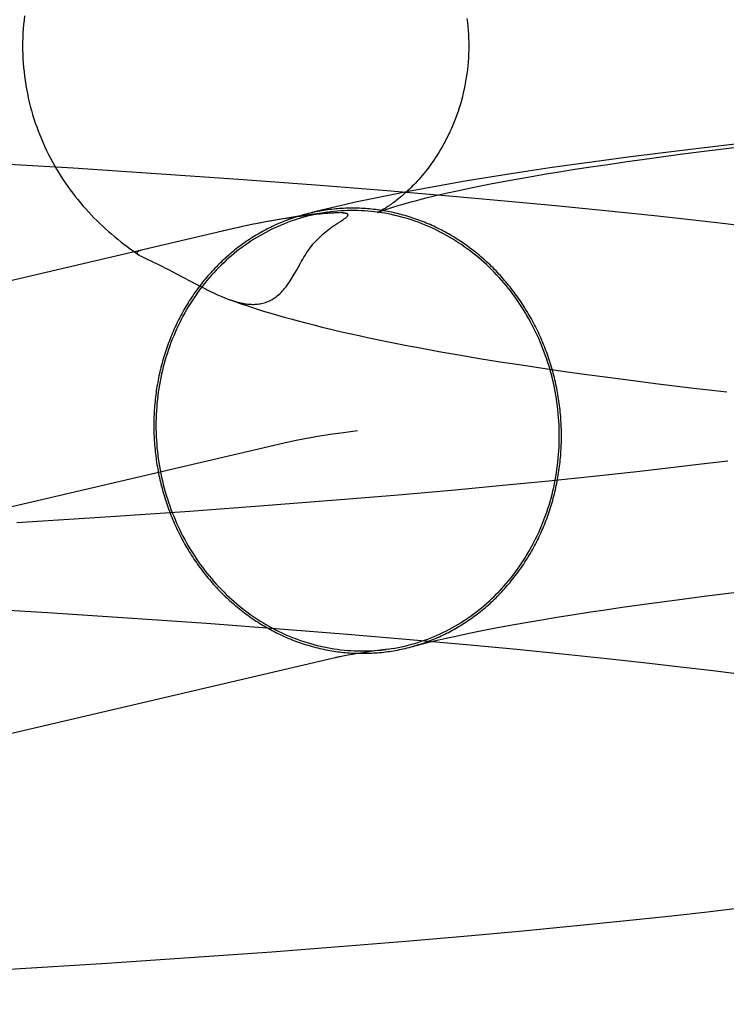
# Model space of a CAD drawing. Header units: inches. Extents: x 0 to 268, y 0 to 174.
# Tile 21 of 79: x 85.9796 to 86.0413, y 88.525 to 88.6112. Entities that reach past the tile are written whole.
import ezdxf

# ---------------------------------------------------------------- set-up
doc = ezdxf.new("R2010")
doc.units = ezdxf.units.IN
doc.header["$LTSCALE"] = 14.749625
doc.header["$MEASUREMENT"] = 0
doc.linetypes.add('HIDDEN', pattern=[0.2, 0.1, -0.1])
doc.layers.add('DEFAULT_2', color=8, linetype='HIDDEN')

msp = doc.modelspace()

# ---------------------------------------------------------------- linework, layer by layer
at = {"layer": 'DEFAULT_2', "color": 8, "linetype": 'HIDDEN'}
for p, q in [((86.042094, 88.600254), (86.038916, 88.599888)), ((86.035802, 88.599513), (86.032754, 88.599128)), ((86.034829, 88.599053), (86.037294, 88.599381)), ((86.038916, 88.599888), (86.035802, 88.599513)), ((86.037294, 88.599381), (86.039859, 88.599709)), ((86.039859, 88.599709), (86.042522, 88.600034)), ((85.984242, 88.598158), (85.975757, 88.598672)), ((86.029774, 88.598733), (86.027825, 88.598464)), ((86.029492, 88.598285), (86.030956, 88.598504)), ((86.032754, 88.599128), (86.029774, 88.598733)), ((86.030956, 88.598504), (86.032469, 88.598724)), ((86.032469, 88.598724), (86.034829, 88.599053)), ((85.991494, 88.597686), (85.984242, 88.598158)), ((85.998695, 88.597184), (85.991494, 88.597686)), ((86.024014, 88.597909), (86.022152, 88.597623)), ((86.025905, 88.598189), (86.024014, 88.597909)), ((86.024154, 88.597419), (86.025409, 88.597633)), ((86.025409, 88.597633), (86.026717, 88.597849)), ((86.027825, 88.598464), (86.025905, 88.598189)), ((86.026717, 88.597849), (86.028079, 88.598067)), ((86.028079, 88.598067), (86.029492, 88.598285)), ((86.005814, 88.596651), (85.998695, 88.597184)), ((86.018511, 88.597029), (86.016731, 88.596721)), ((86.020318, 88.59733), (86.018511, 88.597029)), ((86.019696, 88.596588), (86.020725, 88.596791)), ((86.022152, 88.597623), (86.020318, 88.59733)), ((86.020725, 88.596791), (86.021811, 88.596997)), ((86.021811, 88.596997), (86.022955, 88.597207)), ((86.022955, 88.597207), (86.024154, 88.597419)), ((86.011664, 88.596184), (86.005814, 88.596651)), ((86.01742, 88.595696), (86.011664, 88.596184)), ((86.014975, 88.596403), (86.013237, 88.596074)), ((86.016731, 88.596721), (86.014975, 88.596403)), ((86.016166, 88.595825), (86.016959, 88.596007)), ((86.016959, 88.596007), (86.017812, 88.596196)), ((86.017812, 88.596196), (86.018725, 88.596389)), ((86.018725, 88.596389), (86.019696, 88.596588)), ((86.021947, 88.595291), (86.01742, 88.595696)), ((86.026398, 88.594871), (86.021947, 88.595291)), ((86.006204, 88.594189), (86.00604, 88.594174)), ((86.006355, 88.594202), (86.006204, 88.594189)), ((86.006494, 88.594213), (86.006355, 88.594202)), ((86.006623, 88.594222), (86.006494, 88.594213)), ((86.006742, 88.59423), (86.006623, 88.594222)), ((86.006851, 88.594237), (86.006742, 88.59423)), ((86.006951, 88.594243), (86.006851, 88.594237)), ((86.007042, 88.594247), (86.006951, 88.594243)), ((86.007123, 88.594251), (86.007042, 88.594247)), ((86.007196, 88.594253), (86.007123, 88.594251)), ((86.007263, 88.594255), (86.007196, 88.594253)), ((86.007325, 88.594257), (86.007263, 88.594255)), ((86.007458, 88.594259), (86.007433, 88.594258)), ((86.007506, 88.594259), (86.007483, 88.594259)), ((86.007551, 88.594258), (86.007529, 88.594259)), ((86.007595, 88.594258), (86.007573, 88.594258)), ((86.007636, 88.594257), (86.007615, 88.594258)), ((86.030764, 88.594438), (86.026398, 88.594871)), ((86.03504, 88.59399), (86.030764, 88.594438)), ((86.000658, 88.593397), (86.000011, 88.593267)), ((86.000621, 88.593385), (86.000321, 88.593328)), ((86.001249, 88.593507), (86.000621, 88.593385)), ((86.001898, 88.593622), (86.000912, 88.59344)), ((86.00258, 88.593738), (86.001465, 88.593539)), ((86.003274, 88.59385), (86.002222, 88.593668)), ((86.003086, 88.593804), (86.002673, 88.59374)), ((86.003465, 88.59386), (86.003086, 88.593804)), ((86.003814, 88.59391), (86.003465, 88.59386)), ((86.004138, 88.593954), (86.003814, 88.59391)), ((86.004438, 88.593994), (86.004138, 88.593954)), ((86.004718, 88.594029), (86.004438, 88.593994)), ((86.004979, 88.594061), (86.004718, 88.594029)), ((86.005225, 88.59409), (86.004979, 88.594061)), ((86.005455, 88.594115), (86.005225, 88.59409)), ((86.005667, 88.594138), (86.005455, 88.594115)), ((86.005862, 88.594157), (86.005667, 88.594138)), ((86.00604, 88.594174), (86.005862, 88.594157)), ((86.007234, 88.593277), (86.007388, 88.593377)), ((86.007388, 88.593377), (86.007596, 88.593512)), ((86.007596, 88.593512), (86.007717, 88.59359)), ((86.038183, 88.593645), (86.03504, 88.59399)), ((86.04127, 88.593291), (86.038183, 88.593645)), ((85.998268, 88.592892), (85.868881, 88.56259)), ((85.998685, 88.592985), (85.997268, 88.592658)), ((85.999125, 88.593086), (85.998681, 88.592988)), ((85.999693, 88.593202), (85.999365, 88.593134)), ((86.044299, 88.592928), (86.04127, 88.593291)), ((85.99124, 88.589951), (85.991574, 88.58979)), ((85.991574, 88.58979), (85.9918, 88.58968)), ((85.9918, 88.58968), (85.992025, 88.589568)), ((85.992025, 88.589568), (85.992247, 88.589457)), ((85.992247, 88.589457), (85.99257, 88.589294)), ((85.99257, 88.589294), (85.992878, 88.589135)), ((85.992878, 88.589135), (85.993265, 88.588933)), ((85.993265, 88.588933), (85.993884, 88.588607)), ((85.993884, 88.588607), (85.994425, 88.58832)), ((85.994425, 88.58832), (85.995028, 88.588001)), ((85.995028, 88.588001), (85.995331, 88.587843)), ((85.995331, 88.587843), (85.995561, 88.587724)), ((85.995561, 88.587724), (85.995786, 88.587609)), ((85.995786, 88.587609), (85.995951, 88.587527)), ((85.995951, 88.587527), (85.996115, 88.587445)), ((85.996115, 88.587445), (85.996281, 88.587364)), ((85.996281, 88.587364), (85.996392, 88.587311)), ((85.996392, 88.587311), (85.996504, 88.587257)), ((85.996504, 88.587257), (85.996617, 88.587204)), ((85.996617, 88.587204), (85.996733, 88.587151)), ((85.996733, 88.587151), (85.996851, 88.587097)), ((85.996851, 88.587097), (85.996971, 88.587043)), ((85.996971, 88.587043), (85.997095, 88.586989)), ((85.997095, 88.586989), (85.997222, 88.586934)), ((86.016188, 88.582143), (86.017959, 88.581832)), ((86.017959, 88.581832), (86.019748, 88.581531)), ((86.019748, 88.581531), (86.021564, 88.581237)), ((86.021564, 88.581237), (86.023412, 88.58095)), ((86.023412, 88.58095), (86.025291, 88.580668)), ((86.025291, 88.580668), (86.0272, 88.580392)), ((86.0272, 88.580392), (86.029139, 88.580121)), ((86.029139, 88.580121), (86.0321, 88.579724)), ((86.0321, 88.579724), (86.035128, 88.579338)), ((86.035128, 88.579338), (86.038222, 88.578962)), ((86.038222, 88.578962), (86.041381, 88.578594)), ((86.002667, 88.574106), (85.873281, 88.543803)), ((86.036238, 88.571914), (86.033498, 88.571602)), ((86.038894, 88.572229), (86.036238, 88.571914)), ((86.041462, 88.572547), (86.038894, 88.572229)), ((86.029721, 88.571191), (86.025813, 88.570787)), ((86.033498, 88.571602), (86.029721, 88.571191)), ((86.021781, 88.570392), (86.017637, 88.570005)), ((86.025813, 88.570787), (86.021781, 88.570392)), ((86.012314, 88.569535), (86.006851, 88.56908)), ((86.017637, 88.570005), (86.012314, 88.569535)), ((86.001267, 88.568642), (85.994436, 88.568138)), ((86.006851, 88.56908), (86.001267, 88.568642)), ((85.987495, 88.567661), (85.979303, 88.567137)), ((85.994436, 88.568138), (85.987495, 88.567661)), ((86.037033, 88.560414), (86.039587, 88.560741)), ((86.039587, 88.560741), (86.042239, 88.561066)), ((85.973768, 88.559789), (85.981984, 88.559291)), ((86.030726, 88.559537), (86.032231, 88.559756)), ((86.032231, 88.559756), (86.034579, 88.560085)), ((86.034579, 88.560085), (86.037033, 88.560414)), ((85.981984, 88.559291), (85.988977, 88.558834)), ((86.025213, 88.558667), (86.026513, 88.558882)), ((86.026513, 88.558882), (86.027866, 88.559099)), ((86.027866, 88.559099), (86.029271, 88.559318)), ((86.029271, 88.559318), (86.030726, 88.559537)), ((85.988977, 88.558834), (85.995887, 88.558352)), ((85.995887, 88.558352), (86.002679, 88.557844)), ((86.020565, 88.557826), (86.021642, 88.558032)), ((86.021642, 88.558032), (86.022777, 88.558241)), ((86.022777, 88.558241), (86.023968, 88.558453)), ((86.023968, 88.558453), (86.025213, 88.558667)), ((86.002679, 88.557844), (86.008226, 88.557403)), ((86.008226, 88.557403), (86.013647, 88.556945)), ((86.016836, 88.557046), (86.01768, 88.557233)), ((86.01768, 88.557233), (86.018583, 88.557426)), ((86.018583, 88.557426), (86.019545, 88.557624)), ((86.019545, 88.557624), (86.020565, 88.557826)), ((86.013647, 88.556945), (86.018923, 88.556471)), ((86.016052, 88.556865), (86.016836, 88.557046)), ((86.018923, 88.556471), (86.023028, 88.556082)), ((86.008282, 88.555563), (86.007961, 88.555504)), ((86.008652, 88.555627), (86.008282, 88.555563)), ((86.009073, 88.555697), (86.008652, 88.555627)), ((86.009544, 88.555772), (86.009073, 88.555697)), ((86.010068, 88.555851), (86.009544, 88.555772)), ((86.010644, 88.555934), (86.010068, 88.555851)), ((86.011768, 88.556087), (86.010644, 88.555934)), ((86.023028, 88.556082), (86.027016, 88.555685)), ((86.027016, 88.555685), (86.03088, 88.55528)), ((86.03088, 88.55528), (86.034609, 88.554867)), ((86.034609, 88.554867), (86.037311, 88.554554)), ((86.037311, 88.554554), (86.039929, 88.554238)), ((86.039929, 88.554238), (86.042457, 88.55392)), ((86.036558, 88.532769), (86.039677, 88.533119)), ((86.039677, 88.533119), (86.042737, 88.533477)), ((86.027978, 88.531877), (86.032315, 88.532316)), ((86.032315, 88.532316), (86.036558, 88.532769)), ((86.019051, 88.531042), (86.023554, 88.531453)), ((86.023554, 88.531453), (86.027978, 88.531877)), ((86.007493, 88.530074), (86.013321, 88.530547)), ((86.013321, 88.530547), (86.019051, 88.531042)), ((85.994408, 88.529107), (86.001584, 88.529622)), ((86.001584, 88.529622), (86.007493, 88.530074)), ((85.987168, 88.528623), (85.994408, 88.529107)), ((85.978683, 88.528095), (85.987168, 88.528623))]:
    msp.add_line(p, q, dxfattribs=at)
for points in [[(85.979979, 88.611504), (85.979934, 88.611123), (85.979896, 88.610741), (85.979864, 88.610358), (85.97984, 88.609975), (85.979823, 88.609591), (85.979813, 88.609207), (85.97981, 88.608851)], [(86.018647, 88.611265), (86.018691, 88.61092), (86.018727, 88.610573), (86.018757, 88.610225), (86.018781, 88.609876), (86.018797, 88.609526), (86.018807, 88.609175), (86.01881, 88.608851)], [(85.97981, 88.608851), (85.979813, 88.608497), (85.979823, 88.608114), (85.97984, 88.607731), (85.979864, 88.607349), (85.979895, 88.606967), (85.979933, 88.606585), (85.979978, 88.606205), (85.98003, 88.605826), (85.980089, 88.605448), (85.980154, 88.605072), (85.980227, 88.604697), (85.980306, 88.604325), (85.980391, 88.603953), (85.980484, 88.603584), (85.980583, 88.603218), (85.980688, 88.602853), (85.980799, 88.602491), (85.980917, 88.602132), (85.981041, 88.601775), (85.981172, 88.601422), (85.981308, 88.601071), (85.98145, 88.600724), (85.981597, 88.60038), (85.981751, 88.60004), (85.981909, 88.599704), (85.982073, 88.599371), (85.982243, 88.599042), (85.982417, 88.598717), (85.982596, 88.598396), (85.98278, 88.598079), (85.982969, 88.597766), (85.983163, 88.597458), (85.98336, 88.597153), (85.983563, 88.596854), (85.983769, 88.596558), (85.983979, 88.596267), (85.984194, 88.59598), (85.984412, 88.595697), (85.984634, 88.595419), (85.98486, 88.595146), (85.985089, 88.594876), (85.985323, 88.59461), (85.98556, 88.594348), (85.985801, 88.59409), (85.986047, 88.593835), (85.986297, 88.593583), (85.986551, 88.593335), (85.986809, 88.59309), (85.987069, 88.59285), (85.987332, 88.592615), (85.987596, 88.592386), (85.987862, 88.592162), (85.988129, 88.591943), (85.988398, 88.591728), (85.98867, 88.591517), (85.988945, 88.591309), (85.989223, 88.591104), (85.989505, 88.590903), (85.989792, 88.590703), (85.989949, 88.590597)], [(86.01881, 88.608851), (86.018807, 88.608524), (86.018797, 88.608174), (86.018781, 88.607824), (86.018757, 88.607475), (86.018727, 88.607127), (86.018691, 88.606781), (86.018647, 88.606436), (86.018597, 88.606093), (86.018541, 88.605752), (86.018478, 88.605414), (86.01841, 88.605078), (86.018335, 88.604746), (86.018254, 88.604417), (86.018168, 88.604091), (86.018076, 88.603769), (86.017979, 88.603451), (86.017876, 88.603137), (86.017769, 88.602828), (86.017657, 88.602524), (86.017541, 88.602224), (86.017421, 88.60193), (86.017296, 88.601642), (86.017169, 88.601359), (86.017038, 88.601082), (86.016904, 88.600811), (86.016767, 88.600547), (86.016628, 88.600288), (86.016487, 88.600036), (86.016344, 88.59979), (86.016199, 88.599551), (86.016053, 88.599318), (86.015906, 88.599092), (86.015759, 88.598872), (86.015611, 88.598659), (86.015463, 88.598452), (86.015315, 88.598252), (86.015167, 88.598058), (86.015019, 88.59787), (86.014872, 88.597689), (86.014726, 88.597513), (86.01458, 88.597344), (86.014436, 88.59718), (86.014293, 88.597022), (86.014151, 88.59687), (86.014011, 88.596723), (86.013872, 88.596581), (86.013735, 88.596445), (86.0136, 88.596313), (86.013466, 88.596187), (86.013335, 88.596065), (86.013205, 88.595949), (86.013078, 88.595836), (86.012953, 88.595729), (86.012831, 88.595625), (86.01271, 88.595527), (86.012592, 88.595432), (86.012477, 88.595341), (86.012365, 88.595255), (86.012255, 88.595172), (86.012148, 88.595094), (86.012044, 88.595019), (86.011943, 88.594948), (86.011846, 88.594881), (86.011752, 88.594817), (86.011661, 88.594757), (86.011574, 88.594701), (86.011491, 88.594648), (86.011411, 88.594599), (86.011336, 88.594554), (86.011265, 88.594512), (86.011198, 88.594473), (86.011136, 88.594438), (86.011079, 88.594406), (86.011027, 88.594378), (86.010981, 88.594353), (86.01094, 88.594332), (86.010905, 88.594314), (86.010876, 88.594299), (86.010854, 88.594289), (86.010838, 88.594281), (86.01083, 88.594277)], [(86.013237, 88.596074), (86.012373, 88.595905), (86.011509, 88.595731), (86.010647, 88.595553), (86.009785, 88.59537), (86.008922, 88.595182), (86.008058, 88.594989), (86.007192, 88.594788), (86.006324, 88.594581), (86.005451, 88.594366), (86.00459, 88.594146)], [(86.010828, 88.594276), (86.010835, 88.594279), (86.010849, 88.594285), (86.010872, 88.594295), (86.010903, 88.594308), (86.010943, 88.594325), (86.010993, 88.594345), (86.011052, 88.594368), (86.011121, 88.594395), (86.011201, 88.594425), (86.011292, 88.594458), (86.011393, 88.594495), (86.011506, 88.594535), (86.011631, 88.594578), (86.011768, 88.594624), (86.011917, 88.594674), (86.012079, 88.594726), (86.012253, 88.594781), (86.012441, 88.59484), (86.012642, 88.594901), (86.012857, 88.594965), (86.013086, 88.595031), (86.013328, 88.5951), (86.013585, 88.595172), (86.013857, 88.595246), (86.014143, 88.595323), (86.014443, 88.595401), (86.014758, 88.595482), (86.015087, 88.595565), (86.015432, 88.59565), (86.015791, 88.595737), (86.016166, 88.595825)], [(86.006429, 88.594305), (86.006135, 88.594261), (86.005842, 88.594211), (86.00555, 88.594156), (86.005259, 88.594095), (86.004969, 88.594029), (86.00468, 88.593958), (86.004392, 88.593881), (86.004106, 88.593799), (86.003821, 88.593711), (86.003537, 88.593619), (86.003255, 88.593521), (86.002975, 88.593418), (86.002697, 88.593309), (86.00242, 88.593196), (86.002146, 88.593077), (86.001873, 88.592953), (86.001603, 88.592825), (86.001334, 88.592691), (86.001068, 88.592552), (86.000804, 88.592408), (86.000543, 88.592259), (86.000284, 88.592106), (86.000027, 88.591948), (85.999773, 88.591784), (85.999522, 88.591616), (85.999273, 88.591444), (85.999027, 88.591267), (85.998784, 88.591085), (85.998544, 88.590899), (85.998307, 88.590708), (85.998073, 88.590512), (85.997842, 88.590313), (85.997615, 88.590109), (85.99739, 88.5899), (85.997169, 88.589688), (85.996952, 88.589471), (85.996737, 88.589251), (85.996527, 88.589026), (85.99632, 88.588798), (85.996117, 88.588565), (85.995917, 88.588329), (85.995721, 88.588089), (85.995529, 88.587846), (85.995341, 88.587598), (85.995157, 88.587348), (85.994977, 88.587093), (85.9948, 88.586836), (85.994628, 88.586575), (85.99446, 88.58631), (85.994296, 88.586043), (85.994137, 88.585773), (85.993981, 88.585499), (85.99383, 88.585223), (85.993683, 88.584943), (85.993541, 88.584661), (85.993403, 88.584376), (85.99327, 88.584089), (85.993141, 88.583799), (85.993017, 88.583506), (85.992897, 88.583212), (85.992782, 88.582914), (85.992671, 88.582615), (85.992565, 88.582314), (85.992464, 88.58201), (85.992368, 88.581705), (85.992276, 88.581398), (85.99219, 88.581089), (85.992108, 88.580778), (85.992031, 88.580466), (85.991959, 88.580152), (85.991891, 88.579837), (85.991829, 88.579521), (85.991771, 88.579203), (85.991719, 88.578884), (85.991671, 88.578564), (85.991629, 88.578243), (85.991591, 88.577921), (85.991558, 88.577599), (85.991531, 88.577276), (85.991508, 88.576952), (85.991491, 88.576628), (85.991478, 88.576303), (85.991471, 88.575978), (85.991468, 88.575653)], [(86.006592, 88.594327), (86.005947, 88.594241), (86.005294, 88.594151), (86.004637, 88.594057), (86.003969, 88.593958), (86.003274, 88.59385)], [(86.026917, 88.574734), (86.026916, 88.574925), (86.026914, 88.575117), (86.026909, 88.575308), (86.026903, 88.575499), (86.026896, 88.57569), (86.026886, 88.575881), (86.026875, 88.576072), (86.026862, 88.576263), (86.026848, 88.576454), (86.026831, 88.576645), (86.026813, 88.576835), (86.026794, 88.577026), (86.026772, 88.577216), (86.026749, 88.577406), (86.026724, 88.577596), (86.026698, 88.577785), (86.02667, 88.577975), (86.02664, 88.578164), (86.026608, 88.578353), (86.026575, 88.578541), (86.02654, 88.578729), (86.026503, 88.578917), (86.026465, 88.579104), (86.026425, 88.579292), (86.026383, 88.579478), (86.02634, 88.579665), (86.026295, 88.57985), (86.026248, 88.580036), (86.0262, 88.580221), (86.02615, 88.580405), (86.026098, 88.580589), (86.026045, 88.580773), (86.02599, 88.580955), (86.025934, 88.581138), (86.025876, 88.58132), (86.025816, 88.581501), (86.025754, 88.581681), (86.025691, 88.581861), (86.025627, 88.58204), (86.025561, 88.582219), (86.025493, 88.582397), (86.025424, 88.582574), (86.025353, 88.582751), (86.02528, 88.582927), (86.025206, 88.583102), (86.025131, 88.583276), (86.025054, 88.58345), (86.024975, 88.583622), (86.024895, 88.583794), (86.024813, 88.583965), (86.02473, 88.584136), (86.024645, 88.584305), (86.024559, 88.584474), (86.024471, 88.584641), (86.024382, 88.584808), (86.024291, 88.584974), (86.024199, 88.585139), (86.024106, 88.585302), (86.024011, 88.585465), (86.023914, 88.585627), (86.023816, 88.585788), (86.023717, 88.585948), (86.023616, 88.586107), (86.023514, 88.586265), (86.023411, 88.586422), (86.023306, 88.586577), (86.023199, 88.586732), (86.023092, 88.586885), (86.022983, 88.587038), (86.022873, 88.587189), (86.022761, 88.587339), (86.022648, 88.587488), (86.022534, 88.587635), (86.022418, 88.587782), (86.022301, 88.587927), (86.022183, 88.588071), (86.022064, 88.588214), (86.021943, 88.588355), (86.021821, 88.588496), (86.021698, 88.588635), (86.021574, 88.588772), (86.021448, 88.588909), (86.021322, 88.589044), (86.021194, 88.589178), (86.021065, 88.58931), (86.020935, 88.589441), (86.020803, 88.589571), (86.020671, 88.589699), (86.020537, 88.589826), (86.020403, 88.589951), (86.020267, 88.590075), (86.02013, 88.590198), (86.019992, 88.590319), (86.019853, 88.590439), (86.019713, 88.590557), (86.019572, 88.590674), (86.01943, 88.590789), (86.019287, 88.590903), (86.019143, 88.591015), (86.018998, 88.591126), (86.018852, 88.591235), (86.018705, 88.591342), (86.018558, 88.591448), (86.018409, 88.591553), (86.018259, 88.591656), (86.018109, 88.591757), (86.017957, 88.591857), (86.017805, 88.591955), (86.017652, 88.592052), (86.017498, 88.592147), (86.017344, 88.59224), (86.017188, 88.592331), (86.017032, 88.592421), (86.016875, 88.59251), (86.016717, 88.592596), (86.016559, 88.592681), (86.016399, 88.592765), (86.01624, 88.592846), (86.016079, 88.592926), (86.015918, 88.593004), (86.015756, 88.593081), (86.015593, 88.593156), (86.01543, 88.593229), (86.015266, 88.5933), (86.015102, 88.593369), (86.014937, 88.593437), (86.014771, 88.593503), (86.014605, 88.593567), (86.014438, 88.59363), (86.014271, 88.593691), (86.014104, 88.593749), (86.013935, 88.593807), (86.013767, 88.593862), (86.013598, 88.593915), (86.013428, 88.593967), (86.013258, 88.594017), (86.013088, 88.594065), (86.012917, 88.594112), (86.012746, 88.594156), (86.012575, 88.594199), (86.012403, 88.594239), (86.012231, 88.594278), (86.012059, 88.594316), (86.011886, 88.594351), (86.011713, 88.594384), (86.01154, 88.594416), (86.011367, 88.594446), (86.011193, 88.594474), (86.011019, 88.5945), (86.010845, 88.594524), (86.010671, 88.594546), (86.010497, 88.594567), (86.010322, 88.594585), (86.010148, 88.594602), (86.009973, 88.594617), (86.009798, 88.59463), (86.009624, 88.594641), (86.009449, 88.59465), (86.009274, 88.594657), (86.009099, 88.594663), (86.008924, 88.594666), (86.008749, 88.594668), (86.008574, 88.594668), (86.008399, 88.594666), (86.008225, 88.594662), (86.00805, 88.594656), (86.007875, 88.594649), (86.007701, 88.594639), (86.007527, 88.594628), (86.007352, 88.594614), (86.007178, 88.594599), (86.007005, 88.594582), (86.006831, 88.594563), (86.006658, 88.594542), (86.006484, 88.59452), (86.006312, 88.594495), (86.006139, 88.594469), (86.005967, 88.594441), (86.005794, 88.594411), (86.005623, 88.594379), (86.005451, 88.594345), (86.00528, 88.594309), (86.00511, 88.594272), (86.004939, 88.594233), (86.004769, 88.594192)], [(86.02673, 88.574739), (86.026727, 88.575065), (86.02672, 88.57539), (86.026707, 88.575715), (86.02669, 88.576041), (86.026667, 88.576366), (86.026639, 88.57669), (86.026607, 88.577014), (86.026569, 88.577338), (86.026526, 88.577661), (86.026479, 88.577983), (86.026426, 88.578305), (86.026369, 88.578626), (86.026307, 88.578945), (86.026239, 88.579264), (86.026167, 88.579581), (86.02609, 88.579898), (86.026008, 88.580213), (86.025921, 88.580526), (86.02583, 88.580838), (86.025734, 88.581148), (86.025632, 88.581457), (86.025527, 88.581764), (86.025416, 88.582069), (86.025301, 88.582372), (86.025181, 88.582673), (86.025057, 88.582972), (86.024928, 88.583268), (86.024795, 88.583563), (86.024657, 88.583855), (86.024515, 88.584144), (86.024368, 88.584431), (86.024217, 88.584716), (86.024061, 88.584997), (86.023902, 88.585276), (86.023738, 88.585552), (86.02357, 88.585825), (86.023398, 88.586095), (86.023221, 88.586361), (86.023041, 88.586625), (86.022857, 88.586885), (86.022669, 88.587142), (86.022477, 88.587396), (86.022281, 88.587646), (86.022081, 88.587893), (86.021878, 88.588136), (86.021671, 88.588375), (86.02146, 88.58861), (86.021246, 88.588842), (86.021029, 88.58907), (86.020808, 88.589294), (86.020584, 88.589513), (86.020356, 88.589729), (86.020125, 88.589941), (86.019891, 88.590148), (86.019654, 88.590351), (86.019414, 88.59055), (86.019171, 88.590745), (86.018925, 88.590935), (86.018676, 88.59112), (86.018425, 88.591301), (86.018171, 88.591477), (86.017914, 88.591649), (86.017655, 88.591816), (86.017394, 88.591978), (86.01713, 88.592136), (86.016864, 88.592288), (86.016595, 88.592436), (86.016325, 88.592579), (86.016052, 88.592717), (86.015777, 88.59285), (86.015501, 88.592978), (86.015222, 88.5931), (86.014942, 88.593218), (86.014661, 88.593331), (86.014377, 88.593438), (86.014092, 88.59354), (86.013806, 88.593637), (86.013518, 88.593729), (86.01323, 88.593815), (86.012939, 88.593896), (86.012648, 88.593972), (86.012356, 88.594042), (86.012063, 88.594107), (86.011769, 88.594167), (86.011474, 88.594221), (86.011178, 88.59427), (86.010882, 88.594313), (86.010586, 88.594351), (86.010289, 88.594383), (86.009992, 88.59441), (86.009694, 88.594432), (86.009397, 88.594448), (86.009099, 88.594458), (86.008801, 88.594463), (86.008504, 88.594463), (86.008206, 88.594457), (86.007909, 88.594445), (86.007612, 88.594428), (86.007315, 88.594406), (86.007019, 88.594378), (86.006724, 88.594344), (86.006592, 88.594327)], [(86.007408, 88.594258), (86.007381, 88.594258), (86.007325, 88.594257)], [(86.007717, 88.59359), (86.007772, 88.593626), (86.007823, 88.593661), (86.00787, 88.593693), (86.007915, 88.593724), (86.007956, 88.593753), (86.007994, 88.593781), (86.008029, 88.593808), (86.008062, 88.593833), (86.008091, 88.593858), (86.008118, 88.593881), (86.008142, 88.593903), (86.008164, 88.593924), (86.008183, 88.593943), (86.0082, 88.593962), (86.008214, 88.59398), (86.008226, 88.593997), (86.008236, 88.594012), (86.008244, 88.594028), (86.00825, 88.594042), (86.008254, 88.594056), (86.008256, 88.594069), (86.008257, 88.594081), (86.008256, 88.594093), (86.008254, 88.594104), (86.00825, 88.594115), (86.008245, 88.594124), (86.008238, 88.594134), (86.008231, 88.594143), (86.008222, 88.594151), (86.008212, 88.594159), (86.008201, 88.594166), (86.008189, 88.594173), (86.008176, 88.594179), (86.008163, 88.594186), (86.008148, 88.594191), (86.008133, 88.594197), (86.008117, 88.594202), (86.008101, 88.594207), (86.008084, 88.594211), (86.008067, 88.594215), (86.008049, 88.594219), (86.008032, 88.594223), (86.008014, 88.594226), (86.007996, 88.594229), (86.007978, 88.594232), (86.00796, 88.594234), (86.007941, 88.594237), (86.007923, 88.594239), (86.007904, 88.594241), (86.007886, 88.594243), (86.007867, 88.594245), (86.007848, 88.594246), (86.00783, 88.594248), (86.007811, 88.594249), (86.007792, 88.59425), (86.007773, 88.594252), (86.007754, 88.594253), (86.007735, 88.594254), (86.007716, 88.594254), (86.007696, 88.594255), (86.007676, 88.594256), (86.007656, 88.594257)], [(86.00459, 88.594146), (86.004431, 88.594104), (86.004262, 88.594057), (86.004094, 88.594009), (86.003927, 88.593959), (86.003759, 88.593906), (86.003593, 88.593853), (86.003427, 88.593797), (86.003261, 88.59374), (86.003096, 88.59368), (86.002932, 88.593619), (86.002768, 88.593557), (86.002605, 88.593492), (86.002442, 88.593426), (86.00228, 88.593358), (86.002119, 88.593288), (86.001958, 88.593216), (86.001798, 88.593143), (86.001639, 88.593068), (86.001481, 88.592991), (86.001323, 88.592913), (86.001166, 88.592832), (86.00101, 88.592751), (86.000854, 88.592667), (86.000699, 88.592582), (86.000546, 88.592495), (86.000393, 88.592406), (86.00024, 88.592316), (86.000089, 88.592224), (85.999938, 88.592131), (85.999789, 88.592035), (85.99964, 88.591939), (85.999492, 88.59184), (85.999346, 88.59174), (85.9992, 88.591638), (85.999055, 88.591535), (85.998911, 88.59143), (85.998768, 88.591324), (85.998626, 88.591216), (85.998485, 88.591107), (85.998345, 88.590996), (85.998206, 88.590883), (85.998068, 88.590769), (85.997931, 88.590654), (85.997795, 88.590537), (85.99766, 88.590418), (85.997527, 88.590298), (85.997394, 88.590177), (85.997263, 88.590054), (85.997133, 88.58993), (85.997004, 88.589804), (85.996876, 88.589677), (85.996749, 88.589549), (85.996624, 88.589419), (85.9965, 88.589287), (85.996376, 88.589155), (85.996255, 88.589021), (85.996134, 88.588886), (85.996015, 88.588749), (85.995896, 88.588611), (85.99578, 88.588472), (85.995664, 88.588331), (85.99555, 88.58819), (85.995437, 88.588047), (85.995325, 88.587902), (85.995215, 88.587757), (85.995106, 88.58761), (85.994998, 88.587462), (85.994892, 88.587313), (85.994787, 88.587163), (85.994684, 88.587012), (85.994582, 88.586859), (85.994481, 88.586706), (85.994381, 88.586551), (85.994284, 88.586395), (85.994187, 88.586238), (85.994092, 88.58608), (85.993998, 88.585921), (85.993906, 88.585761), (85.993816, 88.5856), (85.993727, 88.585438), (85.993639, 88.585275), (85.993553, 88.585111), (85.993468, 88.584946), (85.993385, 88.58478), (85.993303, 88.584613), (85.993223, 88.584445), (85.993144, 88.584276), (85.993067, 88.584107), (85.992991, 88.583936), (85.992917, 88.583765), (85.992845, 88.583593), (85.992774, 88.58342), (85.992705, 88.583246), (85.992637, 88.583072), (85.992571, 88.582897), (85.992506, 88.582721), (85.992443, 88.582544), (85.992382, 88.582367), (85.992322, 88.582189), (85.992264, 88.58201), (85.992208, 88.581831), (85.992153, 88.581651), (85.9921, 88.58147), (85.992048, 88.581289), (85.991998, 88.581107), (85.99195, 88.580924), (85.991903, 88.580741), (85.991858, 88.580558), (85.991815, 88.580374), (85.991773, 88.580189), (85.991733, 88.580004), (85.991695, 88.579819), (85.991658, 88.579633), (85.991623, 88.579446), (85.99159, 88.57926), (85.991558, 88.579073), (85.991528, 88.578885), (85.9915, 88.578697), (85.991474, 88.578509), (85.991449, 88.57832), (85.991426, 88.578132), (85.991404, 88.577942), (85.991384, 88.577753), (85.991366, 88.577563), (85.99135, 88.577374), (85.991336, 88.577183), (85.991323, 88.576993), (85.991312, 88.576803), (85.991302, 88.576612), (85.991294, 88.576421), (85.991288, 88.576231), (85.991284, 88.57604), (85.991282, 88.575849), (85.991281, 88.575657)], [(86.000109, 88.59329), (85.9996, 88.593186), (85.999029, 88.593061)], [(86.003743, 88.589217), (86.004106, 88.589872), (86.0042, 88.590038), (86.004297, 88.590205), (86.004396, 88.590372), (86.004497, 88.590538), (86.004603, 88.590704), (86.004712, 88.590869), (86.004825, 88.591033), (86.004943, 88.591195), (86.005066, 88.591356), (86.005194, 88.591514), (86.005327, 88.591669), (86.005465, 88.591821), (86.005606, 88.591967), (86.00575, 88.59211), (86.005897, 88.592248), (86.006046, 88.592381), (86.006197, 88.59251), (86.006348, 88.592634), (86.006499, 88.592754), (86.00665, 88.592869)], [(86.00665, 88.592869), (86.006734, 88.592932), (86.006819, 88.592994), (86.006904, 88.593054), (86.006988, 88.593112), (86.007071, 88.593169), (86.007153, 88.593224), (86.007234, 88.593277)], [(85.990725, 88.591125), (85.990569, 88.591088), (85.99043, 88.591052), (85.990306, 88.591019), (85.990197, 88.590987), (85.990102, 88.590957), (85.990021, 88.590928), (85.989954, 88.5909), (85.9899, 88.590872), (85.989858, 88.590845), (85.989829, 88.590818), (85.989812, 88.59079), (85.989806, 88.590763), (85.989811, 88.590734), (85.989827, 88.590705), (85.989851, 88.590675), (85.989885, 88.590644), (85.989927, 88.590611), (85.989949, 88.590597)], [(85.989949, 88.590597), (85.989978, 88.590578), (85.990035, 88.590542), (85.9901, 88.590506), (85.990172, 88.590467), (85.99025, 88.590427), (85.990333, 88.590385), (85.990422, 88.590341), (85.990514, 88.590297), (85.99124, 88.589951)], [(85.997849, 88.586688), (85.997925, 88.58666), (85.998002, 88.586633), (85.998081, 88.586606), (85.998162, 88.58658), (85.998245, 88.586553), (85.998329, 88.586527), (85.998415, 88.586502), (85.998503, 88.586477), (85.998591, 88.586453), (85.99868, 88.586429), (85.998771, 88.586407), (85.998863, 88.586386), (85.998957, 88.586365), (85.999053, 88.586346), (85.999151, 88.586328), (85.999251, 88.586312), (85.999352, 88.586297), (85.999456, 88.586284), (85.999562, 88.586273), (85.999669, 88.586265), (85.999779, 88.586259), (85.99989, 88.586255), (86.000002, 88.586255), (86.000115, 88.586258), (86.000229, 88.586264), (86.000344, 88.586274), (86.000458, 88.586288), (86.000574, 88.586305), (86.00069, 88.586327), (86.000806, 88.586354), (86.000922, 88.586385), (86.001039, 88.586421), (86.001156, 88.586462), (86.001273, 88.586509), (86.00139, 88.586561), (86.001507, 88.586619), (86.001623, 88.586683), (86.001739, 88.586752), (86.001853, 88.586828), (86.001966, 88.586909), (86.002078, 88.586996), (86.002188, 88.587089), (86.002296, 88.587187), (86.002403, 88.58729), (86.002508, 88.587399), (86.002611, 88.587513), (86.002713, 88.587632), (86.002813, 88.587757), (86.002911, 88.587886), (86.003008, 88.588019), (86.003104, 88.588157), (86.003198, 88.588299), (86.003291, 88.588445), (86.003383, 88.588594), (86.003473, 88.588746), (86.003563, 88.5889), (86.003653, 88.589058), (86.003743, 88.589217)], [(85.997222, 88.586934), (85.997288, 88.586907), (85.997354, 88.58688), (85.997421, 88.586852), (85.997489, 88.586825), (85.997559, 88.586797), (85.997629, 88.58677), (85.997701, 88.586742), (85.997774, 88.586715), (85.997963, 88.586646)], [(85.997963, 88.586646), (85.998436, 88.586476), (85.998919, 88.586308), (85.999413, 88.586141), (85.999919, 88.585974), (86.000438, 88.585808), (86.00097, 88.585642), (86.001519, 88.585476), (86.002083, 88.58531), (86.002667, 88.585142), (86.003271, 88.584974), (86.0039, 88.584803), (86.004561, 88.584629), (86.005256, 88.584451), (86.005995, 88.584266), (86.006769, 88.584079), (86.007574, 88.58389), (86.0084, 88.583702), (86.009237, 88.583516), (86.010086, 88.583333), (86.010943, 88.583153), (86.011807, 88.582976), (86.012677, 88.582802), (86.013552, 88.582632), (86.014429, 88.582466), (86.016188, 88.582143)], [(85.991281, 88.575657), (85.991282, 88.575466), (85.991284, 88.575275), (85.991288, 88.575084), (85.991294, 88.574893), (85.991302, 88.574702), (85.991312, 88.574511), (85.991323, 88.57432), (85.991336, 88.574129), (85.99135, 88.573938), (85.991366, 88.573747), (85.991384, 88.573557), (85.991404, 88.573366), (85.991426, 88.573176), (85.991449, 88.572986), (85.991474, 88.572796), (85.9915, 88.572607), (85.991528, 88.572417), (85.991558, 88.572228), (85.99159, 88.572039), (85.991623, 88.571851), (85.991658, 88.571663), (85.991695, 88.571475), (85.991733, 88.571287), (85.991773, 88.5711), (85.991815, 88.570914), (85.991858, 88.570727), (85.991903, 88.570541), (85.99195, 88.570356), (85.991998, 88.570171), (85.992048, 88.569987), (85.9921, 88.569803), (85.992153, 88.569619), (85.992208, 88.569436), (85.992264, 88.569254), (85.992322, 88.569072), (85.992382, 88.568891), (85.992443, 88.568711), (85.992506, 88.568531), (85.992571, 88.568351), (85.992637, 88.568173), (85.992705, 88.567995), (85.992774, 88.567817), (85.992845, 88.567641), (85.992917, 88.567465), (85.992991, 88.56729), (85.993067, 88.567116), (85.993144, 88.566942), (85.993223, 88.566769), (85.993303, 88.566597), (85.993385, 88.566426), (85.993468, 88.566256), (85.993553, 88.566087), (85.993639, 88.565918), (85.993727, 88.565751), (85.993816, 88.565584), (85.993906, 88.565418), (85.993998, 88.565253), (85.994092, 88.565089), (85.994187, 88.564926), (85.994284, 88.564764), (85.994381, 88.564604), (85.994481, 88.564444), (85.994582, 88.564285), (85.994684, 88.564127), (85.994787, 88.56397), (85.994892, 88.563815), (85.994998, 88.56366), (85.995106, 88.563507), (85.995215, 88.563354), (85.995325, 88.563203), (85.995437, 88.563053), (85.99555, 88.562904), (85.995664, 88.562757), (85.99578, 88.56261), (85.995896, 88.562465), (85.996015, 88.562321), (85.996134, 88.562178), (85.996255, 88.562036), (85.996376, 88.561896), (85.9965, 88.561757), (85.996624, 88.561619), (85.996749, 88.561483), (85.996876, 88.561348), (85.997004, 88.561214), (85.997133, 88.561082), (85.997263, 88.560951), (85.997394, 88.560821), (85.997527, 88.560693), (85.99766, 88.560566), (85.997795, 88.560441), (85.997931, 88.560317), (85.998068, 88.560194), (85.998206, 88.560073), (85.998345, 88.559953), (85.998485, 88.559835), (85.998626, 88.559718), (85.998768, 88.559603), (85.998911, 88.559489), (85.999055, 88.559377), (85.9992, 88.559266), (85.999346, 88.559157), (85.999492, 88.559049), (85.99964, 88.558943), (85.999789, 88.558839), (85.999938, 88.558736), (86.000089, 88.558635), (86.00024, 88.558535), (86.000393, 88.558437), (86.000546, 88.55834), (86.000699, 88.558245), (86.000854, 88.558152), (86.00101, 88.55806), (86.001166, 88.55797), (86.001323, 88.557882), (86.001481, 88.557795), (86.001639, 88.55771), (86.001798, 88.557627), (86.001958, 88.557546), (86.002119, 88.557466), (86.00228, 88.557388), (86.002442, 88.557311), (86.002605, 88.557236), (86.002768, 88.557163), (86.002932, 88.557092), (86.003096, 88.557022), (86.003261, 88.556955), (86.003427, 88.556889), (86.003593, 88.556824), (86.003759, 88.556762), (86.003927, 88.556701), (86.004094, 88.556642), (86.004262, 88.556585), (86.004431, 88.55653), (86.0046, 88.556476), (86.004769, 88.556425), (86.004939, 88.556375), (86.00511, 88.556327), (86.00528, 88.55628), (86.005451, 88.556236), (86.005623, 88.556193), (86.005794, 88.556152), (86.005967, 88.556113), (86.006139, 88.556076), (86.006312, 88.556041), (86.006484, 88.556007), (86.006658, 88.555976), (86.006831, 88.555946), (86.007005, 88.555918), (86.007178, 88.555892), (86.007352, 88.555868), (86.007527, 88.555846), (86.007701, 88.555825), (86.007875, 88.555807), (86.00805, 88.55579), (86.008225, 88.555775), (86.008399, 88.555762), (86.008574, 88.555751), (86.008749, 88.555742), (86.008924, 88.555735), (86.009099, 88.555729), (86.009274, 88.555725), (86.009449, 88.555724), (86.009624, 88.555724), (86.009798, 88.555726), (86.009973, 88.55573), (86.010148, 88.555736), (86.010322, 88.555743), (86.010497, 88.555753), (86.010671, 88.555764), (86.010845, 88.555778), (86.011019, 88.555793), (86.011193, 88.55581), (86.011367, 88.555829), (86.01154, 88.555849), (86.011713, 88.555872), (86.011886, 88.555897), (86.012059, 88.555923), (86.012231, 88.555951), (86.012403, 88.555981), (86.012575, 88.556013), (86.012746, 88.556047), (86.012917, 88.556082), (86.013088, 88.55612), (86.013258, 88.556159), (86.013428, 88.5562), (86.013598, 88.556243), (86.014056, 88.556366)], [(85.991468, 88.575653), (85.991471, 88.575327), (85.991478, 88.575002), (85.991491, 88.574677), (85.991508, 88.574351), (85.991531, 88.574026), (85.991558, 88.573702), (85.991591, 88.573377), (85.991629, 88.573054), (85.991671, 88.572731), (85.991719, 88.572408), (85.991771, 88.572087), (85.991829, 88.571766), (85.991891, 88.571447), (85.991959, 88.571128), (85.992031, 88.57081), (85.992108, 88.570494), (85.99219, 88.570179), (85.992276, 88.569866), (85.992368, 88.569554), (85.992464, 88.569244), (85.992565, 88.568935), (85.992671, 88.568628), (85.992782, 88.568323), (85.992897, 88.56802), (85.993016, 88.567719), (85.993141, 88.56742), (85.99327, 88.567123), (85.993403, 88.566829), (85.993541, 88.566537), (85.993683, 88.566247), (85.99383, 88.56596), (85.993981, 88.565676), (85.994137, 88.565395), (85.994296, 88.565116), (85.99446, 88.56484), (85.994628, 88.564567), (85.9948, 88.564297), (85.994976, 88.56403), (85.995157, 88.563767), (85.995341, 88.563506), (85.995529, 88.563249), (85.995721, 88.562996), (85.995917, 88.562746), (85.996117, 88.562499), (85.99632, 88.562256), (85.996527, 88.562017), (85.996737, 88.561781), (85.996951, 88.56155), (85.997169, 88.561322), (85.99739, 88.561098), (85.997614, 88.560878), (85.997842, 88.560663), (85.998073, 88.560451), (85.998307, 88.560244), (85.998544, 88.56004), (85.998784, 88.559842), (85.999027, 88.559647), (85.999273, 88.559457), (85.999521, 88.559272), (85.999773, 88.559091), (86.000027, 88.558914), (86.000284, 88.558743), (86.000543, 88.558576), (86.000804, 88.558413), (86.001068, 88.558256), (86.001334, 88.558103), (86.001603, 88.557956), (86.001873, 88.557813), (86.002146, 88.557675), (86.00242, 88.557542), (86.002697, 88.557414), (86.002975, 88.557291), (86.003255, 88.557174), (86.003537, 88.557061), (86.003821, 88.556954), (86.004105, 88.556852), (86.004392, 88.556755), (86.004679, 88.556663), (86.004968, 88.556577), (86.005258, 88.556496), (86.00555, 88.55642), (86.005842, 88.55635), (86.006135, 88.556285), (86.006429, 88.556225), (86.006724, 88.556171), (86.007019, 88.556122), (86.007315, 88.556079), (86.007612, 88.556041), (86.007909, 88.556008), (86.008206, 88.555982), (86.008503, 88.55596), (86.008801, 88.555944), (86.009099, 88.555934), (86.009397, 88.555929), (86.009694, 88.555929), (86.009992, 88.555935), (86.010289, 88.555947), (86.010586, 88.555964), (86.010882, 88.555986), (86.011178, 88.556014), (86.011474, 88.556048), (86.011606, 88.556064)], [(86.009099, 88.575196), (86.007852, 88.575026), (86.006687, 88.574854), (86.005604, 88.574681), (86.004486, 88.574484), (86.003582, 88.574307), (86.002667, 88.574106)], [(86.011768, 88.556087), (86.012062, 88.556131), (86.012356, 88.556181), (86.012648, 88.556236), (86.012939, 88.556297), (86.013229, 88.556363), (86.013518, 88.556434), (86.013806, 88.556511), (86.014092, 88.556593), (86.014377, 88.55668), (86.014661, 88.556773), (86.014942, 88.556871), (86.015223, 88.556974), (86.015501, 88.557083), (86.015777, 88.557196), (86.016052, 88.557315), (86.016324, 88.557438), (86.016595, 88.557567), (86.016863, 88.557701), (86.01713, 88.55784), (86.017394, 88.557984), (86.017655, 88.558132), (86.017914, 88.558286), (86.018171, 88.558444), (86.018425, 88.558607), (86.018676, 88.558775), (86.018925, 88.558948), (86.019171, 88.559125), (86.019414, 88.559307), (86.019654, 88.559493), (86.019891, 88.559684), (86.020125, 88.559879), (86.020356, 88.560079), (86.020583, 88.560283), (86.020808, 88.560491), (86.021029, 88.560704), (86.021246, 88.56092), (86.02146, 88.561141), (86.021671, 88.561366), (86.021878, 88.561594), (86.022081, 88.561827), (86.022281, 88.562063), (86.022477, 88.562303), (86.022669, 88.562546), (86.022857, 88.562793), (86.023041, 88.563044), (86.023221, 88.563299), (86.023398, 88.563556), (86.02357, 88.563817), (86.023738, 88.564081), (86.023902, 88.564349), (86.024061, 88.564619), (86.024217, 88.564893), (86.024368, 88.565169), (86.024514, 88.565449), (86.024657, 88.565731), (86.024795, 88.566015), (86.024928, 88.566303), (86.025057, 88.566593), (86.025181, 88.566885), (86.025301, 88.56718), (86.025416, 88.567477), (86.025527, 88.567777), (86.025632, 88.568078), (86.025734, 88.568382), (86.02583, 88.568687), (86.025921, 88.568994), (86.026008, 88.569303), (86.02609, 88.569614), (86.026167, 88.569926), (86.026239, 88.57024), (86.026307, 88.570555), (86.026369, 88.570871), (86.026426, 88.571189), (86.026479, 88.571508), (86.026526, 88.571828), (86.026569, 88.572149), (86.026607, 88.57247), (86.026639, 88.572793), (86.026667, 88.573116), (86.02669, 88.57344), (86.026707, 88.573764), (86.02672, 88.574089), (86.026727, 88.574414), (86.02673, 88.574739)], [(86.013783, 88.556292), (86.013935, 88.556335), (86.014104, 88.556383), (86.014271, 88.556433), (86.014438, 88.556485), (86.014605, 88.556539), (86.014771, 88.556595), (86.014937, 88.556652), (86.015102, 88.556711), (86.015266, 88.556772), (86.01543, 88.556835), (86.015593, 88.5569), (86.015756, 88.556966), (86.015918, 88.557034), (86.016079, 88.557104), (86.01624, 88.557176), (86.016399, 88.557249), (86.016559, 88.557324), (86.016717, 88.557401), (86.016875, 88.557479), (86.017032, 88.557559), (86.017188, 88.557641), (86.017344, 88.557725), (86.017498, 88.55781), (86.017652, 88.557897), (86.017805, 88.557986), (86.017957, 88.558076), (86.018109, 88.558168), (86.018259, 88.558261), (86.018409, 88.558356), (86.018558, 88.558453), (86.018705, 88.558552), (86.018852, 88.558652), (86.018998, 88.558753), (86.019143, 88.558857), (86.019287, 88.558961), (86.01943, 88.559068), (86.019572, 88.559176), (86.019713, 88.559285), (86.019853, 88.559396), (86.019992, 88.559508), (86.02013, 88.559622), (86.020267, 88.559738), (86.020403, 88.559855), (86.020537, 88.559973), (86.020671, 88.560093), (86.020803, 88.560215), (86.020935, 88.560338), (86.021065, 88.560462), (86.021194, 88.560588), (86.021322, 88.560715), (86.021448, 88.560843), (86.021574, 88.560973), (86.021698, 88.561104), (86.021821, 88.561237), (86.021943, 88.561371), (86.022064, 88.561506), (86.022183, 88.561643), (86.022301, 88.561781), (86.022418, 88.56192), (86.022534, 88.56206), (86.022648, 88.562202), (86.022761, 88.562345), (86.022873, 88.562489), (86.022983, 88.562635), (86.023092, 88.562782), (86.023199, 88.562929), (86.023306, 88.563079), (86.023411, 88.563229), (86.023514, 88.56338), (86.023616, 88.563533), (86.023717, 88.563686), (86.023816, 88.563841), (86.023914, 88.563997), (86.024011, 88.564154), (86.024106, 88.564312), (86.024199, 88.564471), (86.024291, 88.564631), (86.024382, 88.564792), (86.024471, 88.564954), (86.024559, 88.565117), (86.024645, 88.565281), (86.02473, 88.565446), (86.024813, 88.565612), (86.024895, 88.565779), (86.024975, 88.565947), (86.025054, 88.566116), (86.025131, 88.566285), (86.025206, 88.566455), (86.02528, 88.566627), (86.025353, 88.566799), (86.025424, 88.566972), (86.025493, 88.567145), (86.025561, 88.56732), (86.025627, 88.567495), (86.025691, 88.567671), (86.025754, 88.567848), (86.025816, 88.568025), (86.025876, 88.568203), (86.025934, 88.568382), (86.02599, 88.568561), (86.026045, 88.568741), (86.026098, 88.568922), (86.02615, 88.569103), (86.0262, 88.569285), (86.026248, 88.569468), (86.026295, 88.569651), (86.02634, 88.569834), (86.026383, 88.570018), (86.026425, 88.570203), (86.026465, 88.570388), (86.026503, 88.570573), (86.02654, 88.570759), (86.026575, 88.570945), (86.026608, 88.571132), (86.02664, 88.571319), (86.02667, 88.571507), (86.026698, 88.571695), (86.026724, 88.571883), (86.026749, 88.572071), (86.026772, 88.57226), (86.026794, 88.572449), (86.026813, 88.572639), (86.026831, 88.572828), (86.026848, 88.573018), (86.026862, 88.573208), (86.026875, 88.573399), (86.026886, 88.573589), (86.026896, 88.57378), (86.026903, 88.57397), (86.026909, 88.574161), (86.026914, 88.574352), (86.026916, 88.574543), (86.026917, 88.574734)], [(86.014056, 88.556366), (86.014352, 88.556444), (86.014662, 88.556524), (86.014987, 88.556606), (86.015327, 88.55669), (86.015682, 88.556777), (86.016052, 88.556865)], [(86.007961, 88.555504), (86.007818, 88.555477), (86.007686, 88.555451), (86.007567, 88.555427), (86.007458, 88.555405), (86.007359, 88.555384), (86.007272, 88.555365), (86.007194, 88.555348), (86.007126, 88.555333), (85.877681, 88.525017)]]:
    msp.add_lwpolyline(points, dxfattribs=at)

doc.saveas('drawing.dxf')
